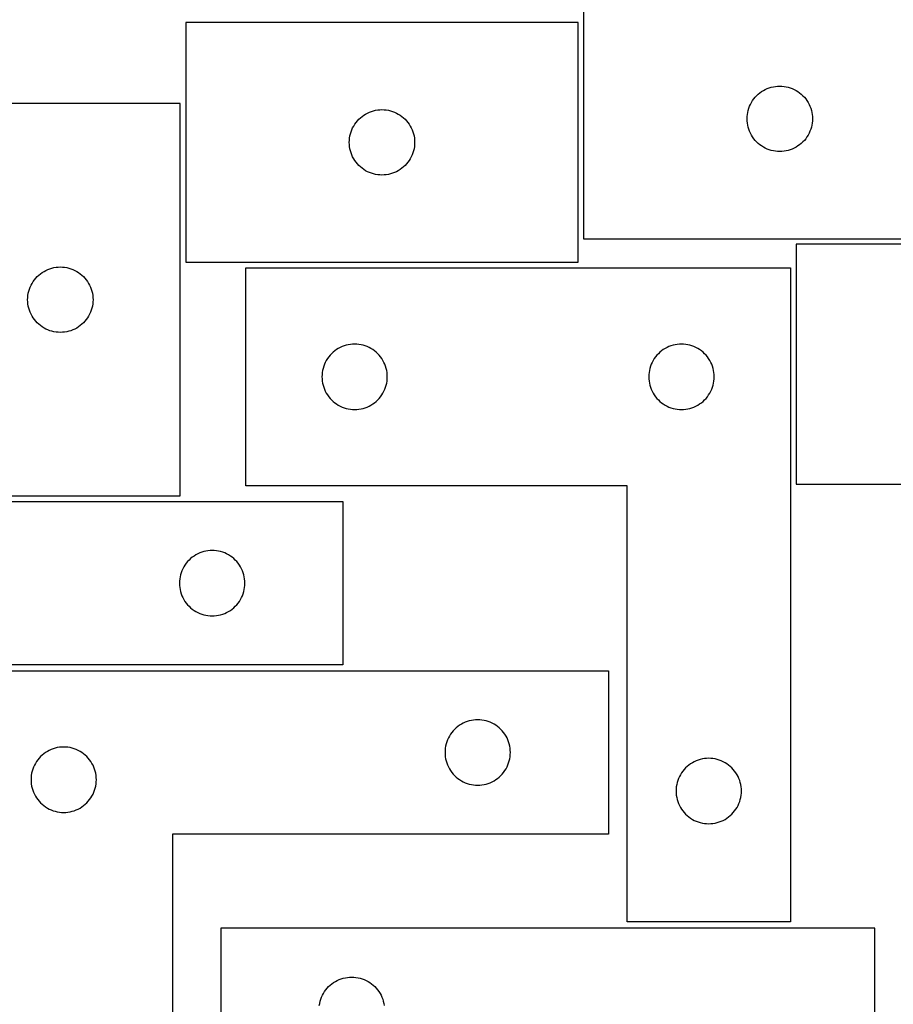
# Model space of a CAD drawing. Header units: millimetres. Extents: x 7 to 1243, y 7 to 1569.
# Tile 21 of 26: x 562 to 803, y 1121 to 1392. Entities that reach past the tile are written whole.
import ezdxf

# ---------------------------------------------------------------- set-up
doc = ezdxf.new("R2010")
doc.units = ezdxf.units.MM
doc.layers.add('CUT', color=7, linetype='CONTINUOUS', true_color=0x000000)

msp = doc.modelspace()

# ---------------------------------------------------------------- linework, layer by layer
at = {"layer": 'CUT'}
for p, q in [((717.687804, 1397.376008), (717.687804, 1331.376008)), ((716.156768, 1390.890656), (608.156768, 1390.890656)), ((608.156768, 1390.890656), (608.156768, 1324.890656)), ((716.156768, 1324.890656), (716.156768, 1390.890656)), ((765.753692, 1371.142566), (766.208951, 1371.516188)), ((766.208951, 1371.516188), (766.687672, 1371.859235)), ((766.687672, 1371.859235), (767.187804, 1372.170237)), ((767.187804, 1372.170237), (767.707206, 1372.447863)), ((767.707206, 1372.447863), (768.243653, 1372.690924)), ((768.243653, 1372.690924), (768.794849, 1372.898379)), ((768.794849, 1372.898379), (769.358433, 1373.06934)), ((769.358433, 1373.06934), (769.931991, 1373.203076)), ((769.931991, 1373.203076), (770.513068, 1373.299012)), ((770.513068, 1373.299012), (771.099176, 1373.356738)), ((771.099176, 1373.356738), (771.687804, 1373.376008)), ((771.687804, 1373.376008), (772.276432, 1373.356738)), ((772.276432, 1373.356738), (772.86254, 1373.299012)), ((772.86254, 1373.299012), (773.443617, 1373.203076)), ((773.443617, 1373.203076), (774.017175, 1373.06934)), ((774.017175, 1373.06934), (774.580759, 1372.898379)), ((774.580759, 1372.898379), (775.131955, 1372.690924)), ((775.131955, 1372.690924), (775.668402, 1372.447863)), ((775.668402, 1372.447863), (776.187804, 1372.170237)), ((776.187804, 1372.170237), (776.687936, 1371.859235)), ((776.687936, 1371.859235), (777.166657, 1371.516188)), ((777.166657, 1371.516188), (777.621916, 1371.142566)), ((606.597136, 1368.589388), (540.597136, 1368.589388)), ((606.597136, 1260.589388), (606.597136, 1368.589388)), ((763.615949, 1368.356606), (763.893575, 1368.876008)), ((763.893575, 1368.876008), (764.204577, 1369.37614)), ((764.204577, 1369.37614), (764.547624, 1369.854861)), ((764.547624, 1369.854861), (764.921246, 1370.31012)), ((764.921246, 1370.31012), (765.323843, 1370.739969)), ((765.323843, 1370.739969), (765.753692, 1371.142566)), ((777.621916, 1371.142566), (778.051765, 1370.739969)), ((778.051765, 1370.739969), (778.454362, 1370.31012)), ((778.454362, 1370.31012), (778.827984, 1369.854861)), ((778.827984, 1369.854861), (779.17103, 1369.37614)), ((779.17103, 1369.37614), (779.482033, 1368.876008)), ((779.482033, 1368.876008), (779.759659, 1368.356606)), ((657.656768, 1365.684885), (658.176169, 1365.962511)), ((658.176169, 1365.962511), (658.712617, 1366.205572)), ((658.712617, 1366.205572), (659.263812, 1366.413028)), ((659.263812, 1366.413028), (659.827396, 1366.583989)), ((659.827396, 1366.583989), (660.400955, 1366.717724)), ((660.400955, 1366.717724), (660.982032, 1366.81366)), ((660.982032, 1366.81366), (661.568139, 1366.871387)), ((661.568139, 1366.871387), (662.156768, 1366.890656)), ((662.156768, 1366.890656), (662.745396, 1366.871387)), ((662.745396, 1366.871387), (663.331503, 1366.81366)), ((663.331503, 1366.81366), (663.91258, 1366.717724)), ((663.91258, 1366.717724), (664.486139, 1366.583989)), ((664.486139, 1366.583989), (665.049723, 1366.413028)), ((665.049723, 1366.413028), (665.600918, 1366.205572)), ((665.600918, 1366.205572), (666.137366, 1365.962511)), ((666.137366, 1365.962511), (666.656768, 1365.684885)), ((762.7648, 1365.550744), (762.860736, 1366.131821)), ((762.860736, 1366.131821), (762.994472, 1366.705379)), ((762.994472, 1366.705379), (763.165433, 1367.268963)), ((763.165433, 1367.268963), (763.372888, 1367.820159)), ((763.372888, 1367.820159), (763.615949, 1368.356606)), ((779.759659, 1368.356606), (780.00272, 1367.820159)), ((780.00272, 1367.820159), (780.210175, 1367.268963)), ((780.210175, 1367.268963), (780.381136, 1366.705379)), ((780.381136, 1366.705379), (780.514871, 1366.131821)), ((780.514871, 1366.131821), (780.610808, 1365.550744)), ((654.673541, 1362.890789), (655.016588, 1363.369509)), ((655.016588, 1363.369509), (655.390209, 1363.824769)), ((655.390209, 1363.824769), (655.792807, 1364.254618)), ((655.792807, 1364.254618), (656.222655, 1364.657215)), ((656.222655, 1364.657215), (656.677915, 1365.030837)), ((656.677915, 1365.030837), (657.156635, 1365.373883)), ((657.156635, 1365.373883), (657.656768, 1365.684885)), ((666.656768, 1365.684885), (667.1569, 1365.373883)), ((667.1569, 1365.373883), (667.63562, 1365.030837)), ((667.63562, 1365.030837), (668.09088, 1364.657215)), ((668.09088, 1364.657215), (668.520729, 1364.254618)), ((668.520729, 1364.254618), (668.923326, 1363.824769)), ((668.923326, 1363.824769), (669.296948, 1363.369509)), ((669.296948, 1363.369509), (669.639994, 1362.890789)), ((762.687804, 1364.376008), (762.707074, 1364.964636)), ((762.707074, 1363.78738), (762.687804, 1364.376008)), ((762.707074, 1364.964636), (762.7648, 1365.550744)), ((762.7648, 1363.201272), (762.707074, 1363.78738)), ((762.860736, 1362.620195), (762.7648, 1363.201272)), ((780.610808, 1363.201272), (780.514871, 1362.620195)), ((780.610808, 1365.550744), (780.668534, 1364.964636)), ((780.668534, 1363.78738), (780.610808, 1363.201272)), ((780.668534, 1364.964636), (780.687804, 1364.376008)), ((780.687804, 1364.376008), (780.668534, 1363.78738)), ((653.463435, 1360.220028), (653.634396, 1360.783612)), ((653.634396, 1360.783612), (653.841852, 1361.334807)), ((653.841852, 1361.334807), (654.084913, 1361.871255)), ((654.084913, 1361.871255), (654.362539, 1362.390656)), ((654.362539, 1362.390656), (654.673541, 1362.890789)), ((669.639994, 1362.890789), (669.950996, 1362.390656)), ((669.950996, 1362.390656), (670.228622, 1361.871255)), ((670.228622, 1361.871255), (670.471683, 1361.334807)), ((670.471683, 1361.334807), (670.679139, 1360.783612)), ((670.679139, 1360.783612), (670.8501, 1360.220028)), ((762.994472, 1362.046637), (762.860736, 1362.620195)), ((763.165433, 1361.483053), (762.994472, 1362.046637)), ((763.372888, 1360.931857), (763.165433, 1361.483053)), ((763.615949, 1360.39541), (763.372888, 1360.931857)), ((763.893575, 1359.876008), (763.615949, 1360.39541)), ((779.759659, 1360.39541), (779.482033, 1359.876008)), ((780.00272, 1360.931857), (779.759659, 1360.39541)), ((780.210175, 1361.483053), (780.00272, 1360.931857)), ((780.381136, 1362.046637), (780.210175, 1361.483053)), ((780.514871, 1362.620195), (780.381136, 1362.046637)), ((653.156768, 1357.890656), (653.176037, 1358.479285)), ((653.176037, 1357.302028), (653.156768, 1357.890656)), ((653.176037, 1358.479285), (653.233764, 1359.065392)), ((653.233764, 1359.065392), (653.3297, 1359.646469)), ((653.3297, 1359.646469), (653.463435, 1360.220028)), ((670.8501, 1360.220028), (670.983835, 1359.646469)), ((670.983835, 1359.646469), (671.079771, 1359.065392)), ((671.079771, 1359.065392), (671.137498, 1358.479285)), ((671.137498, 1358.479285), (671.156768, 1357.890656)), ((671.156768, 1357.890656), (671.137498, 1357.302028)), ((764.204577, 1359.375876), (763.893575, 1359.876008)), ((764.547624, 1358.897155), (764.204577, 1359.375876)), ((764.921246, 1358.441896), (764.547624, 1358.897155)), ((765.323843, 1358.012047), (764.921246, 1358.441896)), ((765.753692, 1357.60945), (765.323843, 1358.012047)), ((766.208951, 1357.235828), (765.753692, 1357.60945)), ((777.621916, 1357.60945), (777.166657, 1357.235828)), ((778.051765, 1358.012047), (777.621916, 1357.60945)), ((778.454362, 1358.441896), (778.051765, 1358.012047)), ((778.827984, 1358.897155), (778.454362, 1358.441896)), ((779.17103, 1359.375876), (778.827984, 1358.897155)), ((779.482033, 1359.876008), (779.17103, 1359.375876)), ((653.233764, 1356.715921), (653.176037, 1357.302028)), ((653.3297, 1356.134844), (653.233764, 1356.715921)), ((653.463435, 1355.561285), (653.3297, 1356.134844)), ((653.634396, 1354.997701), (653.463435, 1355.561285)), ((653.841852, 1354.446506), (653.634396, 1354.997701)), ((670.679139, 1354.997701), (670.471683, 1354.446506)), ((670.8501, 1355.561285), (670.679139, 1354.997701)), ((670.983835, 1356.134844), (670.8501, 1355.561285)), ((671.079771, 1356.715921), (670.983835, 1356.134844)), ((671.137498, 1357.302028), (671.079771, 1356.715921)), ((766.687672, 1356.892782), (766.208951, 1357.235828)), ((767.187804, 1356.581779), (766.687672, 1356.892782)), ((767.707206, 1356.304153), (767.187804, 1356.581779)), ((768.243653, 1356.061092), (767.707206, 1356.304153)), ((768.794849, 1355.853637), (768.243653, 1356.061092)), ((769.358433, 1355.682676), (768.794849, 1355.853637)), ((769.931991, 1355.548941), (769.358433, 1355.682676)), ((770.513068, 1355.453004), (769.931991, 1355.548941)), ((771.099176, 1355.395278), (770.513068, 1355.453004)), ((771.687804, 1355.376008), (771.099176, 1355.395278)), ((772.276432, 1355.395278), (771.687804, 1355.376008)), ((772.86254, 1355.453004), (772.276432, 1355.395278)), ((773.443617, 1355.548941), (772.86254, 1355.453004)), ((774.017175, 1355.682676), (773.443617, 1355.548941)), ((774.580759, 1355.853637), (774.017175, 1355.682676)), ((775.131955, 1356.061092), (774.580759, 1355.853637)), ((775.668402, 1356.304153), (775.131955, 1356.061092)), ((776.187804, 1356.581779), (775.668402, 1356.304153)), ((776.687936, 1356.892782), (776.187804, 1356.581779)), ((777.166657, 1357.235828), (776.687936, 1356.892782)), ((654.084913, 1353.910058), (653.841852, 1354.446506)), ((654.362539, 1353.390656), (654.084913, 1353.910058)), ((654.673541, 1352.890524), (654.362539, 1353.390656)), ((655.016588, 1352.411804), (654.673541, 1352.890524)), ((655.390209, 1351.956544), (655.016588, 1352.411804)), ((669.296948, 1352.411804), (668.923326, 1351.956544)), ((669.639994, 1352.890524), (669.296948, 1352.411804)), ((669.950996, 1353.390656), (669.639994, 1352.890524)), ((670.228622, 1353.910058), (669.950996, 1353.390656)), ((670.471683, 1354.446506), (670.228622, 1353.910058)), ((655.792807, 1351.526695), (655.390209, 1351.956544)), ((656.222655, 1351.124098), (655.792807, 1351.526695)), ((656.677915, 1350.750476), (656.222655, 1351.124098)), ((657.156635, 1350.40743), (656.677915, 1350.750476)), ((657.656768, 1350.096428), (657.156635, 1350.40743)), ((658.176169, 1349.818802), (657.656768, 1350.096428)), ((658.712617, 1349.575741), (658.176169, 1349.818802)), ((659.263812, 1349.368285), (658.712617, 1349.575741)), ((665.600918, 1349.575741), (665.049723, 1349.368285)), ((666.137366, 1349.818802), (665.600918, 1349.575741)), ((666.656768, 1350.096428), (666.137366, 1349.818802)), ((667.1569, 1350.40743), (666.656768, 1350.096428)), ((667.63562, 1350.750476), (667.1569, 1350.40743)), ((668.09088, 1351.124098), (667.63562, 1350.750476)), ((668.520729, 1351.526695), (668.09088, 1351.124098)), ((668.923326, 1351.956544), (668.520729, 1351.526695)), ((659.827396, 1349.197324), (659.263812, 1349.368285)), ((660.400955, 1349.063589), (659.827396, 1349.197324)), ((660.982032, 1348.967653), (660.400955, 1349.063589)), ((661.568139, 1348.909926), (660.982032, 1348.967653)), ((662.156768, 1348.890656), (661.568139, 1348.909926)), ((662.745396, 1348.909926), (662.156768, 1348.890656)), ((663.331503, 1348.967653), (662.745396, 1348.909926)), ((663.91258, 1349.063589), (663.331503, 1348.967653)), ((664.486139, 1349.197324), (663.91258, 1349.063589)), ((665.049723, 1349.368285), (664.486139, 1349.197324)), ((717.687804, 1331.376008), (825.687804, 1331.376008)), ((884.186583, 1329.855012), (776.186583, 1329.855012)), ((776.186583, 1329.855012), (776.186583, 1263.855012)), ((568.597004, 1322.072614), (569.097136, 1322.383616)), ((569.097136, 1322.383616), (569.616538, 1322.661242)), ((569.616538, 1322.661242), (570.152985, 1322.904303)), ((570.152985, 1322.904303), (570.704181, 1323.111759)), ((570.704181, 1323.111759), (571.267764, 1323.28272)), ((571.267764, 1323.28272), (571.841323, 1323.416455)), ((571.841323, 1323.416455), (572.4224, 1323.512391)), ((572.4224, 1323.512391), (573.008508, 1323.570118)), ((573.008508, 1323.570118), (573.597136, 1323.589388)), ((573.597136, 1323.589388), (574.185764, 1323.570118)), ((574.185764, 1323.570118), (574.771872, 1323.512391)), ((574.771872, 1323.512391), (575.352949, 1323.416455)), ((575.352949, 1323.416455), (575.926507, 1323.28272)), ((575.926507, 1323.28272), (576.490091, 1323.111759)), ((576.490091, 1323.111759), (577.041287, 1322.904303)), ((577.041287, 1322.904303), (577.577734, 1322.661242)), ((577.577734, 1322.661242), (578.097136, 1322.383616)), ((578.097136, 1322.383616), (578.597268, 1322.072614)), ((608.156768, 1324.890656), (716.156768, 1324.890656)), ((624.626183, 1263.369666), (624.626183, 1323.369666)), ((624.626183, 1323.369666), (774.626183, 1323.369666)), ((774.626183, 1323.369666), (774.626183, 1143.369666)), ((566.113909, 1319.58952), (566.456956, 1320.06824)), ((566.456956, 1320.06824), (566.830578, 1320.5235)), ((566.830578, 1320.5235), (567.233175, 1320.953349)), ((567.233175, 1320.953349), (567.663024, 1321.355946)), ((567.663024, 1321.355946), (568.118283, 1321.729568)), ((568.118283, 1321.729568), (568.597004, 1322.072614)), ((578.597268, 1322.072614), (579.075989, 1321.729568)), ((579.075989, 1321.729568), (579.531248, 1321.355946)), ((579.531248, 1321.355946), (579.961097, 1320.953349)), ((579.961097, 1320.953349), (580.363694, 1320.5235)), ((580.363694, 1320.5235), (580.737316, 1320.06824)), ((580.737316, 1320.06824), (581.080362, 1319.58952)), ((564.903803, 1316.918759), (565.074765, 1317.482343)), ((565.074765, 1317.482343), (565.28222, 1318.033538)), ((565.28222, 1318.033538), (565.525281, 1318.569986)), ((565.525281, 1318.569986), (565.802907, 1319.089388)), ((565.802907, 1319.089388), (566.113909, 1319.58952)), ((581.080362, 1319.58952), (581.391364, 1319.089388)), ((581.391364, 1319.089388), (581.668991, 1318.569986)), ((581.668991, 1318.569986), (581.912052, 1318.033538)), ((581.912052, 1318.033538), (582.119507, 1317.482343)), ((582.119507, 1317.482343), (582.290468, 1316.918759)), ((564.597136, 1314.589388), (564.616406, 1315.178016)), ((564.616406, 1314.000759), (564.597136, 1314.589388)), ((564.616406, 1315.178016), (564.674132, 1315.764123)), ((564.674132, 1315.764123), (564.770068, 1316.3452)), ((564.770068, 1316.3452), (564.903803, 1316.918759)), ((582.290468, 1316.918759), (582.424203, 1316.3452)), ((582.424203, 1316.3452), (582.52014, 1315.764123)), ((582.52014, 1315.764123), (582.577866, 1315.178016)), ((582.577866, 1315.178016), (582.597136, 1314.589388)), ((582.597136, 1314.589388), (582.577866, 1314.000759)), ((564.674132, 1313.414652), (564.616406, 1314.000759)), ((564.770068, 1312.833575), (564.674132, 1313.414652)), ((564.903803, 1312.260016), (564.770068, 1312.833575)), ((565.074765, 1311.696432), (564.903803, 1312.260016)), ((565.28222, 1311.145237), (565.074765, 1311.696432)), ((582.119507, 1311.696432), (581.912052, 1311.145237)), ((582.290468, 1312.260016), (582.119507, 1311.696432)), ((582.424203, 1312.833575), (582.290468, 1312.260016)), ((582.52014, 1313.414652), (582.424203, 1312.833575)), ((582.577866, 1314.000759), (582.52014, 1313.414652)), ((565.525281, 1310.608789), (565.28222, 1311.145237)), ((565.802907, 1310.089388), (565.525281, 1310.608789)), ((566.113909, 1309.589255), (565.802907, 1310.089388)), ((566.456956, 1309.110535), (566.113909, 1309.589255)), ((566.830578, 1308.655275), (566.456956, 1309.110535)), ((580.737316, 1309.110535), (580.363694, 1308.655275)), ((581.080362, 1309.589255), (580.737316, 1309.110535)), ((581.391364, 1310.089388), (581.080362, 1309.589255)), ((581.668991, 1310.608789), (581.391364, 1310.089388)), ((581.912052, 1311.145237), (581.668991, 1310.608789)), ((567.233175, 1308.225427), (566.830578, 1308.655275)), ((567.663024, 1307.822829), (567.233175, 1308.225427)), ((568.118283, 1307.449208), (567.663024, 1307.822829)), ((568.597004, 1307.106161), (568.118283, 1307.449208)), ((569.097136, 1306.795159), (568.597004, 1307.106161)), ((569.616538, 1306.517533), (569.097136, 1306.795159)), ((570.152985, 1306.274472), (569.616538, 1306.517533)), ((570.704181, 1306.067016), (570.152985, 1306.274472)), ((577.041287, 1306.274472), (576.490091, 1306.067016)), ((577.577734, 1306.517533), (577.041287, 1306.274472)), ((578.097136, 1306.795159), (577.577734, 1306.517533)), ((578.597268, 1307.106161), (578.097136, 1306.795159)), ((579.075989, 1307.449208), (578.597268, 1307.106161)), ((579.531248, 1307.822829), (579.075989, 1307.449208)), ((579.961097, 1308.225427), (579.531248, 1307.822829)), ((580.363694, 1308.655275), (579.961097, 1308.225427)), ((571.267764, 1305.896055), (570.704181, 1306.067016)), ((571.841323, 1305.76232), (571.267764, 1305.896055)), ((572.4224, 1305.666384), (571.841323, 1305.76232)), ((573.008508, 1305.608657), (572.4224, 1305.666384)), ((573.597136, 1305.589388), (573.008508, 1305.608657)), ((574.185764, 1305.608657), (573.597136, 1305.589388)), ((574.771872, 1305.666384), (574.185764, 1305.608657)), ((575.352949, 1305.76232), (574.771872, 1305.666384)), ((575.926507, 1305.896055), (575.352949, 1305.76232)), ((576.490091, 1306.067016), (575.926507, 1305.896055)), ((649.626051, 1300.852892), (649.14733, 1300.509846)), ((650.126183, 1301.163894), (649.626051, 1300.852892)), ((650.645585, 1301.441521), (650.126183, 1301.163894)), ((651.182032, 1301.684582), (650.645585, 1301.441521)), ((651.733228, 1301.892037), (651.182032, 1301.684582)), ((652.296812, 1302.062998), (651.733228, 1301.892037)), ((652.87037, 1302.196733), (652.296812, 1302.062998)), ((653.451447, 1302.29267), (652.87037, 1302.196733)), ((654.037555, 1302.350396), (653.451447, 1302.29267)), ((654.626183, 1302.369666), (654.037555, 1302.350396)), ((655.214811, 1302.350396), (654.626183, 1302.369666)), ((655.800919, 1302.29267), (655.214811, 1302.350396)), ((656.381996, 1302.196733), (655.800919, 1302.29267)), ((656.955554, 1302.062998), (656.381996, 1302.196733)), ((657.519138, 1301.892037), (656.955554, 1302.062998)), ((658.070334, 1301.684582), (657.519138, 1301.892037)), ((658.606781, 1301.441521), (658.070334, 1301.684582)), ((659.126183, 1301.163894), (658.606781, 1301.441521)), ((659.626315, 1300.852892), (659.126183, 1301.163894)), ((660.105036, 1300.509846), (659.626315, 1300.852892)), ((739.626051, 1300.852892), (739.14733, 1300.509846)), ((740.126183, 1301.163894), (739.626051, 1300.852892)), ((740.645585, 1301.441521), (740.126183, 1301.163894)), ((741.182032, 1301.684582), (740.645585, 1301.441521)), ((741.733228, 1301.892037), (741.182032, 1301.684582)), ((742.296812, 1302.062998), (741.733228, 1301.892037)), ((742.87037, 1302.196733), (742.296812, 1302.062998)), ((743.451447, 1302.29267), (742.87037, 1302.196733)), ((744.037555, 1302.350396), (743.451447, 1302.29267)), ((744.626183, 1302.369666), (744.037555, 1302.350396)), ((745.214811, 1302.350396), (744.626183, 1302.369666)), ((745.800919, 1302.29267), (745.214811, 1302.350396)), ((746.381996, 1302.196733), (745.800919, 1302.29267)), ((746.955554, 1302.062998), (746.381996, 1302.196733)), ((747.519138, 1301.892037), (746.955554, 1302.062998)), ((748.070334, 1301.684582), (747.519138, 1301.892037)), ((748.606781, 1301.441521), (748.070334, 1301.684582)), ((749.126183, 1301.163894), (748.606781, 1301.441521)), ((749.626315, 1300.852892), (749.126183, 1301.163894)), ((750.105036, 1300.509846), (749.626315, 1300.852892)), ((647.142957, 1298.369798), (646.831954, 1297.869666)), ((647.486003, 1298.848519), (647.142957, 1298.369798)), ((647.859625, 1299.303778), (647.486003, 1298.848519)), ((648.262222, 1299.733627), (647.859625, 1299.303778)), ((648.692071, 1300.136224), (648.262222, 1299.733627)), ((649.14733, 1300.509846), (648.692071, 1300.136224)), ((660.560295, 1300.136224), (660.105036, 1300.509846)), ((660.990144, 1299.733627), (660.560295, 1300.136224)), ((661.392741, 1299.303778), (660.990144, 1299.733627)), ((661.766363, 1298.848519), (661.392741, 1299.303778)), ((662.10941, 1298.369798), (661.766363, 1298.848519)), ((662.420412, 1297.869666), (662.10941, 1298.369798)), ((737.142957, 1298.369798), (736.831954, 1297.869666)), ((737.486003, 1298.848519), (737.142957, 1298.369798)), ((737.859625, 1299.303778), (737.486003, 1298.848519)), ((738.262222, 1299.733627), (737.859625, 1299.303778)), ((738.692071, 1300.136224), (738.262222, 1299.733627)), ((739.14733, 1300.509846), (738.692071, 1300.136224)), ((750.560295, 1300.136224), (750.105036, 1300.509846)), ((750.990144, 1299.733627), (750.560295, 1300.136224)), ((751.392741, 1299.303778), (750.990144, 1299.733627)), ((751.766363, 1298.848519), (751.392741, 1299.303778)), ((752.10941, 1298.369798), (751.766363, 1298.848519)), ((752.420412, 1297.869666), (752.10941, 1298.369798)), ((645.932851, 1295.699037), (645.799115, 1295.125479)), ((646.103812, 1296.262621), (645.932851, 1295.699037)), ((646.311267, 1296.813817), (646.103812, 1296.262621)), ((646.554328, 1297.350264), (646.311267, 1296.813817)), ((646.831954, 1297.869666), (646.554328, 1297.350264)), ((662.698038, 1297.350264), (662.420412, 1297.869666)), ((662.941099, 1296.813817), (662.698038, 1297.350264)), ((663.148554, 1296.262621), (662.941099, 1296.813817)), ((663.319515, 1295.699037), (663.148554, 1296.262621)), ((663.453251, 1295.125479), (663.319515, 1295.699037)), ((735.932851, 1295.699037), (735.799115, 1295.125479)), ((736.103812, 1296.262621), (735.932851, 1295.699037)), ((736.311267, 1296.813817), (736.103812, 1296.262621)), ((736.554328, 1297.350264), (736.311267, 1296.813817)), ((736.831954, 1297.869666), (736.554328, 1297.350264)), ((752.698038, 1297.350264), (752.420412, 1297.869666)), ((752.941099, 1296.813817), (752.698038, 1297.350264)), ((753.148554, 1296.262621), (752.941099, 1296.813817)), ((753.319515, 1295.699037), (753.148554, 1296.262621)), ((753.453251, 1295.125479), (753.319515, 1295.699037)), ((645.645453, 1293.958294), (645.626183, 1293.369666)), ((645.626183, 1293.369666), (645.645453, 1292.781038)), ((645.703179, 1294.544402), (645.645453, 1293.958294)), ((645.645453, 1292.781038), (645.703179, 1292.19493)), ((645.799115, 1295.125479), (645.703179, 1294.544402)), ((663.549187, 1294.544402), (663.453251, 1295.125479)), ((663.606913, 1293.958294), (663.549187, 1294.544402)), ((663.549187, 1292.19493), (663.606913, 1292.781038)), ((663.626183, 1293.369666), (663.606913, 1293.958294)), ((663.606913, 1292.781038), (663.626183, 1293.369666)), ((735.645453, 1293.958294), (735.626183, 1293.369666)), ((735.626183, 1293.369666), (735.645453, 1292.781038)), ((735.703179, 1294.544402), (735.645453, 1293.958294)), ((735.645453, 1292.781038), (735.703179, 1292.19493)), ((735.799115, 1295.125479), (735.703179, 1294.544402)), ((753.549187, 1294.544402), (753.453251, 1295.125479)), ((753.606913, 1293.958294), (753.549187, 1294.544402)), ((753.549187, 1292.19493), (753.606913, 1292.781038)), ((753.626183, 1293.369666), (753.606913, 1293.958294)), ((753.606913, 1292.781038), (753.626183, 1293.369666)), ((645.703179, 1292.19493), (645.799115, 1291.613853)), ((645.799115, 1291.613853), (645.932851, 1291.040294)), ((645.932851, 1291.040294), (646.103812, 1290.476711)), ((646.103812, 1290.476711), (646.311267, 1289.925515)), ((646.311267, 1289.925515), (646.554328, 1289.389068)), ((662.698038, 1289.389068), (662.941099, 1289.925515)), ((662.941099, 1289.925515), (663.148554, 1290.476711)), ((663.148554, 1290.476711), (663.319515, 1291.040294)), ((663.319515, 1291.040294), (663.453251, 1291.613853)), ((663.453251, 1291.613853), (663.549187, 1292.19493)), ((735.703179, 1292.19493), (735.799115, 1291.613853)), ((735.799115, 1291.613853), (735.932851, 1291.040294)), ((735.932851, 1291.040294), (736.103812, 1290.476711)), ((736.103812, 1290.476711), (736.311267, 1289.925515)), ((736.311267, 1289.925515), (736.554328, 1289.389068)), ((752.698038, 1289.389068), (752.941099, 1289.925515)), ((752.941099, 1289.925515), (753.148554, 1290.476711)), ((753.148554, 1290.476711), (753.319515, 1291.040294)), ((753.319515, 1291.040294), (753.453251, 1291.613853)), ((753.453251, 1291.613853), (753.549187, 1292.19493)), ((646.554328, 1289.389068), (646.831954, 1288.869666)), ((646.831954, 1288.869666), (647.142957, 1288.369534)), ((647.142957, 1288.369534), (647.486003, 1287.890813)), ((647.486003, 1287.890813), (647.859625, 1287.435554)), ((647.859625, 1287.435554), (648.262222, 1287.005705)), ((660.990144, 1287.005705), (661.392741, 1287.435554)), ((661.392741, 1287.435554), (661.766363, 1287.890813)), ((661.766363, 1287.890813), (662.10941, 1288.369534)), ((662.10941, 1288.369534), (662.420412, 1288.869666)), ((662.420412, 1288.869666), (662.698038, 1289.389068)), ((736.554328, 1289.389068), (736.831954, 1288.869666)), ((736.831954, 1288.869666), (737.142957, 1288.369534)), ((737.142957, 1288.369534), (737.486003, 1287.890813)), ((737.486003, 1287.890813), (737.859625, 1287.435554)), ((737.859625, 1287.435554), (738.262222, 1287.005705)), ((750.990144, 1287.005705), (751.392741, 1287.435554)), ((751.392741, 1287.435554), (751.766363, 1287.890813)), ((751.766363, 1287.890813), (752.10941, 1288.369534)), ((752.10941, 1288.369534), (752.420412, 1288.869666)), ((752.420412, 1288.869666), (752.698038, 1289.389068)), ((648.262222, 1287.005705), (648.692071, 1286.603108)), ((648.692071, 1286.603108), (649.14733, 1286.229486)), ((649.14733, 1286.229486), (649.626051, 1285.886439)), ((649.626051, 1285.886439), (650.126183, 1285.575437)), ((650.126183, 1285.575437), (650.645585, 1285.297811)), ((650.645585, 1285.297811), (651.182032, 1285.05475)), ((651.182032, 1285.05475), (651.733228, 1284.847295)), ((651.733228, 1284.847295), (652.296812, 1284.676333)), ((652.296812, 1284.676333), (652.87037, 1284.542598)), ((652.87037, 1284.542598), (653.451447, 1284.446662)), ((653.451447, 1284.446662), (654.037555, 1284.388936)), ((655.214811, 1284.388936), (655.800919, 1284.446662)), ((655.800919, 1284.446662), (656.381996, 1284.542598)), ((656.381996, 1284.542598), (656.955554, 1284.676333)), ((656.955554, 1284.676333), (657.519138, 1284.847295)), ((657.519138, 1284.847295), (658.070334, 1285.05475)), ((658.070334, 1285.05475), (658.606781, 1285.297811)), ((658.606781, 1285.297811), (659.126183, 1285.575437)), ((659.126183, 1285.575437), (659.626315, 1285.886439)), ((659.626315, 1285.886439), (660.105036, 1286.229486)), ((660.105036, 1286.229486), (660.560295, 1286.603108)), ((660.560295, 1286.603108), (660.990144, 1287.005705)), ((738.262222, 1287.005705), (738.692071, 1286.603108)), ((738.692071, 1286.603108), (739.14733, 1286.229486)), ((739.14733, 1286.229486), (739.626051, 1285.886439)), ((739.626051, 1285.886439), (740.126183, 1285.575437)), ((740.126183, 1285.575437), (740.645585, 1285.297811)), ((740.645585, 1285.297811), (741.182032, 1285.05475)), ((741.182032, 1285.05475), (741.733228, 1284.847295)), ((741.733228, 1284.847295), (742.296812, 1284.676333)), ((742.296812, 1284.676333), (742.87037, 1284.542598)), ((742.87037, 1284.542598), (743.451447, 1284.446662)), ((743.451447, 1284.446662), (744.037555, 1284.388936)), ((745.214811, 1284.388936), (745.800919, 1284.446662)), ((745.800919, 1284.446662), (746.381996, 1284.542598)), ((746.381996, 1284.542598), (746.955554, 1284.676333)), ((746.955554, 1284.676333), (747.519138, 1284.847295)), ((747.519138, 1284.847295), (748.070334, 1285.05475)), ((748.070334, 1285.05475), (748.606781, 1285.297811)), ((748.606781, 1285.297811), (749.126183, 1285.575437)), ((749.126183, 1285.575437), (749.626315, 1285.886439)), ((749.626315, 1285.886439), (750.105036, 1286.229486)), ((750.105036, 1286.229486), (750.560295, 1286.603108)), ((750.560295, 1286.603108), (750.990144, 1287.005705)), ((654.037555, 1284.388936), (654.626183, 1284.369666)), ((654.626183, 1284.369666), (655.214811, 1284.388936)), ((744.037555, 1284.388936), (744.626183, 1284.369666)), ((744.626183, 1284.369666), (745.214811, 1284.388936)), ((729.626183, 1263.369666), (624.626183, 1263.369666)), ((729.626183, 1143.369666), (729.626183, 1263.369666)), ((776.186583, 1263.855012), (884.186583, 1263.855012)), ((540.597136, 1260.589388), (606.597136, 1260.589388)), ((471.40225, 1259.068391), (651.40225, 1259.068391)), ((651.40225, 1259.068391), (651.40225, 1214.068391)), ((610.402118, 1244.051617), (609.923397, 1243.708571)), ((610.90225, 1244.362619), (610.402118, 1244.051617)), ((611.421652, 1244.640245), (610.90225, 1244.362619)), ((611.958099, 1244.883307), (611.421652, 1244.640245)), ((612.509295, 1245.090762), (611.958099, 1244.883307)), ((613.072879, 1245.261723), (612.509295, 1245.090762)), ((613.646437, 1245.395458), (613.072879, 1245.261723)), ((614.227514, 1245.491394), (613.646437, 1245.395458)), ((614.813622, 1245.549121), (614.227514, 1245.491394)), ((615.40225, 1245.568391), (614.813622, 1245.549121)), ((615.990878, 1245.549121), (615.40225, 1245.568391)), ((616.576986, 1245.491394), (615.990878, 1245.549121)), ((617.158063, 1245.395458), (616.576986, 1245.491394)), ((617.731621, 1245.261723), (617.158063, 1245.395458)), ((618.295205, 1245.090762), (617.731621, 1245.261723)), ((618.846401, 1244.883307), (618.295205, 1245.090762)), ((619.382848, 1244.640245), (618.846401, 1244.883307)), ((619.90225, 1244.362619), (619.382848, 1244.640245)), ((620.402382, 1244.051617), (619.90225, 1244.362619)), ((620.881103, 1243.708571), (620.402382, 1244.051617)), ((607.919023, 1241.568523), (607.608021, 1241.068391)), ((608.26207, 1242.047244), (607.919023, 1241.568523)), ((608.635692, 1242.502503), (608.26207, 1242.047244)), ((609.038289, 1242.932352), (608.635692, 1242.502503)), ((609.468138, 1243.334949), (609.038289, 1242.932352)), ((609.923397, 1243.708571), (609.468138, 1243.334949)), ((621.336362, 1243.334949), (620.881103, 1243.708571)), ((621.766211, 1242.932352), (621.336362, 1243.334949)), ((622.168808, 1242.502503), (621.766211, 1242.932352)), ((622.54243, 1242.047244), (622.168808, 1242.502503)), ((622.885476, 1241.568523), (622.54243, 1242.047244)), ((623.196479, 1241.068391), (622.885476, 1241.568523)), ((606.708917, 1238.897762), (606.575182, 1238.324204)), ((606.879879, 1239.461346), (606.708917, 1238.897762)), ((607.087334, 1240.012542), (606.879879, 1239.461346)), ((607.330395, 1240.548989), (607.087334, 1240.012542)), ((607.608021, 1241.068391), (607.330395, 1240.548989)), ((623.474105, 1240.548989), (623.196479, 1241.068391)), ((623.717166, 1240.012542), (623.474105, 1240.548989)), ((623.924621, 1239.461346), (623.717166, 1240.012542)), ((624.095582, 1238.897762), (623.924621, 1239.461346)), ((624.229317, 1238.324204), (624.095582, 1238.897762)), ((606.42152, 1237.157019), (606.40225, 1236.568391)), ((606.40225, 1236.568391), (606.42152, 1235.979763)), ((606.479246, 1237.743126), (606.42152, 1237.157019)), ((606.42152, 1235.979763), (606.479246, 1235.393655)), ((606.575182, 1238.324204), (606.479246, 1237.743126)), ((624.325254, 1237.743126), (624.229317, 1238.324204)), ((624.38298, 1237.157019), (624.325254, 1237.743126)), ((624.325254, 1235.393655), (624.38298, 1235.979763)), ((624.40225, 1236.568391), (624.38298, 1237.157019)), ((624.38298, 1235.979763), (624.40225, 1236.568391)), ((606.479246, 1235.393655), (606.575182, 1234.812578)), ((606.575182, 1234.812578), (606.708917, 1234.239019)), ((606.708917, 1234.239019), (606.879879, 1233.675436)), ((606.879879, 1233.675436), (607.087334, 1233.12424)), ((607.087334, 1233.12424), (607.330395, 1232.587793)), ((623.474105, 1232.587793), (623.717166, 1233.12424)), ((623.717166, 1233.12424), (623.924621, 1233.675436)), ((623.924621, 1233.675436), (624.095582, 1234.239019)), ((624.095582, 1234.239019), (624.229317, 1234.812578)), ((624.229317, 1234.812578), (624.325254, 1235.393655)), ((607.330395, 1232.587793), (607.608021, 1232.068391)), ((607.608021, 1232.068391), (607.919023, 1231.568259)), ((607.919023, 1231.568259), (608.26207, 1231.089538)), ((608.26207, 1231.089538), (608.635692, 1230.634278)), ((608.635692, 1230.634278), (609.038289, 1230.20443)), ((621.766211, 1230.20443), (622.168808, 1230.634278)), ((622.168808, 1230.634278), (622.54243, 1231.089538)), ((622.54243, 1231.089538), (622.885476, 1231.568259)), ((622.885476, 1231.568259), (623.196479, 1232.068391)), ((623.196479, 1232.068391), (623.474105, 1232.587793)), ((609.038289, 1230.20443), (609.468138, 1229.801832)), ((609.468138, 1229.801832), (609.923397, 1229.428211)), ((609.923397, 1229.428211), (610.402118, 1229.085164)), ((610.402118, 1229.085164), (610.90225, 1228.774162)), ((610.90225, 1228.774162), (611.421652, 1228.496536)), ((611.421652, 1228.496536), (611.958099, 1228.253475)), ((611.958099, 1228.253475), (612.509295, 1228.04602)), ((612.509295, 1228.04602), (613.072879, 1227.875058)), ((613.072879, 1227.875058), (613.646437, 1227.741323)), ((613.646437, 1227.741323), (614.227514, 1227.645387)), ((614.227514, 1227.645387), (614.813622, 1227.58766)), ((614.813622, 1227.58766), (615.40225, 1227.568391)), ((615.40225, 1227.568391), (615.990878, 1227.58766)), ((615.990878, 1227.58766), (616.576986, 1227.645387)), ((616.576986, 1227.645387), (617.158063, 1227.741323)), ((617.158063, 1227.741323), (617.731621, 1227.875058)), ((617.731621, 1227.875058), (618.295205, 1228.04602)), ((618.295205, 1228.04602), (618.846401, 1228.253475)), ((618.846401, 1228.253475), (619.382848, 1228.496536)), ((619.382848, 1228.496536), (619.90225, 1228.774162)), ((619.90225, 1228.774162), (620.402382, 1229.085164)), ((620.402382, 1229.085164), (620.881103, 1229.428211)), ((620.881103, 1229.428211), (621.336362, 1229.801832)), ((621.336362, 1229.801832), (621.766211, 1230.20443)), ((651.40225, 1214.068391), (531.40225, 1214.068391)), ((544.517362, 1212.484895), (724.517362, 1212.484895)), ((724.517362, 1212.484895), (724.517362, 1167.484895)), ((684.017362, 1197.779123), (683.51723, 1197.468121)), ((684.536764, 1198.056749), (684.017362, 1197.779123)), ((685.073211, 1198.29981), (684.536764, 1198.056749)), ((685.624407, 1198.507266), (685.073211, 1198.29981)), ((686.187991, 1198.678227), (685.624407, 1198.507266)), ((686.761549, 1198.811962), (686.187991, 1198.678227)), ((687.342627, 1198.907898), (686.761549, 1198.811962)), ((687.928734, 1198.965625), (687.342627, 1198.907898)), ((688.517362, 1198.984895), (687.928734, 1198.965625)), ((689.10599, 1198.965625), (688.517362, 1198.984895)), ((689.692098, 1198.907898), (689.10599, 1198.965625)), ((690.273175, 1198.811962), (689.692098, 1198.907898)), ((690.846734, 1198.678227), (690.273175, 1198.811962)), ((691.410317, 1198.507266), (690.846734, 1198.678227)), ((691.961513, 1198.29981), (691.410317, 1198.507266)), ((692.49796, 1198.056749), (691.961513, 1198.29981)), ((693.017362, 1197.779123), (692.49796, 1198.056749)), ((693.517494, 1197.468121), (693.017362, 1197.779123)), ((681.377182, 1195.463748), (681.034136, 1194.985027)), ((681.750804, 1195.919007), (681.377182, 1195.463748)), ((682.153401, 1196.348856), (681.750804, 1195.919007)), ((682.58325, 1196.751453), (682.153401, 1196.348856)), ((683.038509, 1197.125075), (682.58325, 1196.751453)), ((683.51723, 1197.468121), (683.038509, 1197.125075)), ((693.996215, 1197.125075), (693.517494, 1197.468121)), ((694.451475, 1196.751453), (693.996215, 1197.125075)), ((694.881323, 1196.348856), (694.451475, 1196.751453)), ((695.283921, 1195.919007), (694.881323, 1196.348856)), ((695.657542, 1195.463748), (695.283921, 1195.919007)), ((696.000589, 1194.985027), (695.657542, 1195.463748)), ((679.82403, 1192.314266), (679.690295, 1191.740708)), ((679.994991, 1192.87785), (679.82403, 1192.314266)), ((680.202446, 1193.429046), (679.994991, 1192.87785)), ((680.445508, 1193.965493), (680.202446, 1193.429046)), ((680.723134, 1194.484895), (680.445508, 1193.965493)), ((681.034136, 1194.985027), (680.723134, 1194.484895)), ((696.311591, 1194.484895), (696.000589, 1194.985027)), ((696.589217, 1193.965493), (696.311591, 1194.484895)), ((696.832278, 1193.429046), (696.589217, 1193.965493)), ((697.039733, 1192.87785), (696.832278, 1193.429046)), ((697.210695, 1192.314266), (697.039733, 1192.87785)), ((697.34443, 1191.740708), (697.210695, 1192.314266)), ((569.038509, 1189.625075), (568.58325, 1189.251453)), ((569.51723, 1189.968121), (569.038509, 1189.625075)), ((570.017362, 1190.279123), (569.51723, 1189.968121)), ((570.536764, 1190.556749), (570.017362, 1190.279123)), ((571.073211, 1190.79981), (570.536764, 1190.556749)), ((571.624407, 1191.007266), (571.073211, 1190.79981)), ((572.187991, 1191.178227), (571.624407, 1191.007266)), ((572.761549, 1191.311962), (572.187991, 1191.178227)), ((573.342627, 1191.407898), (572.761549, 1191.311962)), ((573.928734, 1191.465625), (573.342627, 1191.407898)), ((574.517362, 1191.484895), (573.928734, 1191.465625)), ((575.10599, 1191.465625), (574.517362, 1191.484895)), ((575.692098, 1191.407898), (575.10599, 1191.465625)), ((576.273175, 1191.311962), (575.692098, 1191.407898)), ((576.846734, 1191.178227), (576.273175, 1191.311962)), ((577.410317, 1191.007266), (576.846734, 1191.178227)), ((577.961513, 1190.79981), (577.410317, 1191.007266)), ((578.49796, 1190.556749), (577.961513, 1190.79981)), ((579.017362, 1190.279123), (578.49796, 1190.556749)), ((579.517494, 1189.968121), (579.017362, 1190.279123)), ((579.996215, 1189.625075), (579.517494, 1189.968121)), ((580.451475, 1189.251453), (579.996215, 1189.625075)), ((679.536632, 1190.573523), (679.517362, 1189.984895)), ((679.517362, 1189.984895), (679.536632, 1189.396266)), ((679.594358, 1191.15963), (679.536632, 1190.573523)), ((679.690295, 1191.740708), (679.594358, 1191.15963)), ((697.440366, 1191.15963), (697.34443, 1191.740708)), ((697.498093, 1190.573523), (697.440366, 1191.15963)), ((697.517362, 1189.984895), (697.498093, 1190.573523)), ((697.498093, 1189.396266), (697.517362, 1189.984895)), ((566.723134, 1186.984895), (566.445508, 1186.465493)), ((567.034136, 1187.485027), (566.723134, 1186.984895)), ((567.377182, 1187.963748), (567.034136, 1187.485027)), ((567.750804, 1188.419007), (567.377182, 1187.963748)), ((568.153401, 1188.848856), (567.750804, 1188.419007)), ((568.58325, 1189.251453), (568.153401, 1188.848856)), ((580.881323, 1188.848856), (580.451475, 1189.251453)), ((581.283921, 1188.419007), (580.881323, 1188.848856)), ((581.657542, 1187.963748), (581.283921, 1188.419007)), ((582.000589, 1187.485027), (581.657542, 1187.963748)), ((582.311591, 1186.984895), (582.000589, 1187.485027)), ((582.589217, 1186.465493), (582.311591, 1186.984895)), ((679.536632, 1189.396266), (679.594358, 1188.810159)), ((679.594358, 1188.810159), (679.690295, 1188.229082)), ((679.690295, 1188.229082), (679.82403, 1187.655523)), ((679.82403, 1187.655523), (679.994991, 1187.091939)), ((679.994991, 1187.091939), (680.202446, 1186.540744)), ((696.832278, 1186.540744), (697.039733, 1187.091939)), ((697.039733, 1187.091939), (697.210695, 1187.655523)), ((697.210695, 1187.655523), (697.34443, 1188.229082)), ((697.34443, 1188.229082), (697.440366, 1188.810159)), ((697.440366, 1188.810159), (697.498093, 1189.396266)), ((747.626183, 1187.163894), (747.126051, 1186.852892)), ((748.145585, 1187.441521), (747.626183, 1187.163894)), ((748.682032, 1187.684582), (748.145585, 1187.441521)), ((749.233228, 1187.892037), (748.682032, 1187.684582)), ((749.796812, 1188.062998), (749.233228, 1187.892037)), ((750.37037, 1188.196733), (749.796812, 1188.062998)), ((750.951447, 1188.29267), (750.37037, 1188.196733)), ((751.537555, 1188.350396), (750.951447, 1188.29267)), ((752.126183, 1188.369666), (751.537555, 1188.350396)), ((752.714811, 1188.350396), (752.126183, 1188.369666)), ((753.300919, 1188.29267), (752.714811, 1188.350396)), ((753.881996, 1188.196733), (753.300919, 1188.29267)), ((754.455554, 1188.062998), (753.881996, 1188.196733)), ((755.019138, 1187.892037), (754.455554, 1188.062998)), ((755.570334, 1187.684582), (755.019138, 1187.892037)), ((756.106781, 1187.441521), (755.570334, 1187.684582)), ((756.626183, 1187.163894), (756.106781, 1187.441521)), ((757.126315, 1186.852892), (756.626183, 1187.163894)), ((565.690295, 1184.240708), (565.594358, 1183.65963)), ((565.82403, 1184.814266), (565.690295, 1184.240708)), ((565.994991, 1185.37785), (565.82403, 1184.814266)), ((566.202446, 1185.929046), (565.994991, 1185.37785)), ((566.445508, 1186.465493), (566.202446, 1185.929046)), ((582.832278, 1185.929046), (582.589217, 1186.465493)), ((583.039733, 1185.37785), (582.832278, 1185.929046)), ((583.210695, 1184.814266), (583.039733, 1185.37785)), ((583.34443, 1184.240708), (583.210695, 1184.814266)), ((583.440366, 1183.65963), (583.34443, 1184.240708)), ((680.202446, 1186.540744), (680.445508, 1186.004296)), ((680.445508, 1186.004296), (680.723134, 1185.484895)), ((680.723134, 1185.484895), (681.034136, 1184.984763)), ((681.034136, 1184.984763), (681.377182, 1184.506042)), ((681.377182, 1184.506042), (681.750804, 1184.050782)), ((695.283921, 1184.050782), (695.657542, 1184.506042)), ((695.657542, 1184.506042), (696.000589, 1184.984763)), ((696.000589, 1184.984763), (696.311591, 1185.484895)), ((696.311591, 1185.484895), (696.589217, 1186.004296)), ((696.589217, 1186.004296), (696.832278, 1186.540744)), ((744.642957, 1184.369798), (744.331954, 1183.869666)), ((744.986003, 1184.848519), (744.642957, 1184.369798)), ((745.359625, 1185.303778), (744.986003, 1184.848519)), ((745.762222, 1185.733627), (745.359625, 1185.303778)), ((746.192071, 1186.136224), (745.762222, 1185.733627)), ((746.64733, 1186.509846), (746.192071, 1186.136224)), ((747.126051, 1186.852892), (746.64733, 1186.509846)), ((757.605036, 1186.509846), (757.126315, 1186.852892)), ((758.060295, 1186.136224), (757.605036, 1186.509846)), ((758.490144, 1185.733627), (758.060295, 1186.136224)), ((758.892741, 1185.303778), (758.490144, 1185.733627)), ((759.266363, 1184.848519), (758.892741, 1185.303778)), ((759.60941, 1184.369798), (759.266363, 1184.848519)), ((759.920412, 1183.869666), (759.60941, 1184.369798)), ((565.536632, 1183.073523), (565.517362, 1182.484895)), ((565.517362, 1182.484895), (565.536632, 1181.896266)), ((565.594358, 1183.65963), (565.536632, 1183.073523)), ((565.536632, 1181.896266), (565.594358, 1181.310159)), ((583.498093, 1183.073523), (583.440366, 1183.65963)), ((583.440366, 1181.310159), (583.498093, 1181.896266)), ((583.517362, 1182.484895), (583.498093, 1183.073523)), ((583.498093, 1181.896266), (583.517362, 1182.484895)), ((681.750804, 1184.050782), (682.153401, 1183.620934)), ((682.153401, 1183.620934), (682.58325, 1183.218336)), ((682.58325, 1183.218336), (683.038509, 1182.844715)), ((683.038509, 1182.844715), (683.51723, 1182.501668)), ((683.51723, 1182.501668), (684.017362, 1182.190666)), ((684.017362, 1182.190666), (684.536764, 1181.91304)), ((684.536764, 1181.91304), (685.073211, 1181.669979)), ((685.073211, 1181.669979), (685.624407, 1181.462523)), ((691.410317, 1181.462523), (691.961513, 1181.669979)), ((691.961513, 1181.669979), (692.49796, 1181.91304)), ((692.49796, 1181.91304), (693.017362, 1182.190666)), ((693.017362, 1182.190666), (693.517494, 1182.501668)), ((693.517494, 1182.501668), (693.996215, 1182.844715)), ((693.996215, 1182.844715), (694.451475, 1183.218336)), ((694.451475, 1183.218336), (694.881323, 1183.620934)), ((694.881323, 1183.620934), (695.283921, 1184.050782)), ((743.432851, 1181.699037), (743.299115, 1181.125479)), ((743.603812, 1182.262621), (743.432851, 1181.699037)), ((743.811267, 1182.813817), (743.603812, 1182.262621)), ((744.054328, 1183.350264), (743.811267, 1182.813817)), ((744.331954, 1183.869666), (744.054328, 1183.350264)), ((760.198038, 1183.350264), (759.920412, 1183.869666)), ((760.441099, 1182.813817), (760.198038, 1183.350264)), ((760.648554, 1182.262621), (760.441099, 1182.813817)), ((760.819515, 1181.699037), (760.648554, 1182.262621)), ((760.953251, 1181.125479), (760.819515, 1181.699037)), ((565.594358, 1181.310159), (565.690295, 1180.729082)), ((565.690295, 1180.729082), (565.82403, 1180.155523)), ((565.82403, 1180.155523), (565.994991, 1179.591939)), ((565.994991, 1179.591939), (566.202446, 1179.040744)), ((566.202446, 1179.040744), (566.445508, 1178.504296)), ((582.589217, 1178.504296), (582.832278, 1179.040744)), ((582.832278, 1179.040744), (583.039733, 1179.591939)), ((583.039733, 1179.591939), (583.210695, 1180.155523)), ((583.210695, 1180.155523), (583.34443, 1180.729082)), ((583.34443, 1180.729082), (583.440366, 1181.310159)), ((685.624407, 1181.462523), (686.187991, 1181.291562)), ((686.187991, 1181.291562), (686.761549, 1181.157827)), ((686.761549, 1181.157827), (687.342627, 1181.061891)), ((687.342627, 1181.061891), (687.928734, 1181.004164)), ((687.928734, 1181.004164), (688.517362, 1180.984895)), ((688.517362, 1180.984895), (689.10599, 1181.004164)), ((689.10599, 1181.004164), (689.692098, 1181.061891)), ((689.692098, 1181.061891), (690.273175, 1181.157827)), ((690.273175, 1181.157827), (690.846734, 1181.291562)), ((690.846734, 1181.291562), (691.410317, 1181.462523)), ((743.145453, 1179.958294), (743.126183, 1179.369666)), ((743.126183, 1179.369666), (743.145453, 1178.781038)), ((743.203179, 1180.544402), (743.145453, 1179.958294)), ((743.145453, 1178.781038), (743.203179, 1178.19493)), ((743.299115, 1181.125479), (743.203179, 1180.544402)), ((761.049187, 1180.544402), (760.953251, 1181.125479)), ((761.106913, 1179.958294), (761.049187, 1180.544402)), ((761.049187, 1178.19493), (761.106913, 1178.781038)), ((761.126183, 1179.369666), (761.106913, 1179.958294)), ((761.106913, 1178.781038), (761.126183, 1179.369666)), ((566.445508, 1178.504296), (566.723134, 1177.984895)), ((566.723134, 1177.984895), (567.034136, 1177.484763)), ((567.034136, 1177.484763), (567.377182, 1177.006042)), ((567.377182, 1177.006042), (567.750804, 1176.550782)), ((567.750804, 1176.550782), (568.153401, 1176.120934)), ((568.153401, 1176.120934), (568.58325, 1175.718336)), ((580.451475, 1175.718336), (580.881323, 1176.120934)), ((580.881323, 1176.120934), (581.283921, 1176.550782)), ((581.283921, 1176.550782), (581.657542, 1177.006042)), ((581.657542, 1177.006042), (582.000589, 1177.484763)), ((582.000589, 1177.484763), (582.311591, 1177.984895)), ((582.311591, 1177.984895), (582.589217, 1178.504296)), ((743.203179, 1178.19493), (743.299115, 1177.613853)), ((743.299115, 1177.613853), (743.432851, 1177.040294)), ((743.432851, 1177.040294), (743.603812, 1176.476711)), ((743.603812, 1176.476711), (743.811267, 1175.925515)), ((760.441099, 1175.925515), (760.648554, 1176.476711)), ((760.648554, 1176.476711), (760.819515, 1177.040294)), ((760.819515, 1177.040294), (760.953251, 1177.613853)), ((760.953251, 1177.613853), (761.049187, 1178.19493)), ((568.58325, 1175.718336), (569.038509, 1175.344715)), ((569.038509, 1175.344715), (569.51723, 1175.001668)), ((569.51723, 1175.001668), (570.017362, 1174.690666)), ((570.017362, 1174.690666), (570.536764, 1174.41304)), ((570.536764, 1174.41304), (571.073211, 1174.169979)), ((571.073211, 1174.169979), (571.624407, 1173.962523)), ((571.624407, 1173.962523), (572.187991, 1173.791562)), ((572.187991, 1173.791562), (572.761549, 1173.657827)), ((572.761549, 1173.657827), (573.342627, 1173.561891)), ((573.342627, 1173.561891), (573.928734, 1173.504164)), ((573.928734, 1173.504164), (574.517362, 1173.484895)), ((574.517362, 1173.484895), (575.10599, 1173.504164)), ((575.10599, 1173.504164), (575.692098, 1173.561891)), ((575.692098, 1173.561891), (576.273175, 1173.657827)), ((576.273175, 1173.657827), (576.846734, 1173.791562)), ((576.846734, 1173.791562), (577.410317, 1173.962523)), ((577.410317, 1173.962523), (577.961513, 1174.169979)), ((577.961513, 1174.169979), (578.49796, 1174.41304)), ((578.49796, 1174.41304), (579.017362, 1174.690666)), ((579.017362, 1174.690666), (579.517494, 1175.001668)), ((579.517494, 1175.001668), (579.996215, 1175.344715)), ((579.996215, 1175.344715), (580.451475, 1175.718336)), ((743.811267, 1175.925515), (744.054328, 1175.389068)), ((744.054328, 1175.389068), (744.331954, 1174.869666)), ((744.331954, 1174.869666), (744.642957, 1174.369534)), ((744.642957, 1174.369534), (744.986003, 1173.890813)), ((744.986003, 1173.890813), (745.359625, 1173.435554)), ((745.359625, 1173.435554), (745.762222, 1173.005705)), ((758.490144, 1173.005705), (758.892741, 1173.435554)), ((758.892741, 1173.435554), (759.266363, 1173.890813)), ((759.266363, 1173.890813), (759.60941, 1174.369534)), ((759.60941, 1174.369534), (759.920412, 1174.869666)), ((759.920412, 1174.869666), (760.198038, 1175.389068)), ((760.198038, 1175.389068), (760.441099, 1175.925515)), ((745.762222, 1173.005705), (746.192071, 1172.603108)), ((746.192071, 1172.603108), (746.64733, 1172.229486)), ((746.64733, 1172.229486), (747.126051, 1171.886439)), ((747.126051, 1171.886439), (747.626183, 1171.575437)), ((747.626183, 1171.575437), (748.145585, 1171.297811)), ((748.145585, 1171.297811), (748.682032, 1171.05475)), ((748.682032, 1171.05475), (749.233228, 1170.847295)), ((749.233228, 1170.847295), (749.796812, 1170.676333)), ((749.796812, 1170.676333), (750.37037, 1170.542598)), ((753.881996, 1170.542598), (754.455554, 1170.676333)), ((754.455554, 1170.676333), (755.019138, 1170.847295)), ((755.019138, 1170.847295), (755.570334, 1171.05475)), ((755.570334, 1171.05475), (756.106781, 1171.297811)), ((756.106781, 1171.297811), (756.626183, 1171.575437)), ((756.626183, 1171.575437), (757.126315, 1171.886439)), ((757.126315, 1171.886439), (757.605036, 1172.229486)), ((757.605036, 1172.229486), (758.060295, 1172.603108)), ((758.060295, 1172.603108), (758.490144, 1173.005705)), ((750.37037, 1170.542598), (750.951447, 1170.446662)), ((750.951447, 1170.446662), (751.537555, 1170.388936)), ((751.537555, 1170.388936), (752.126183, 1170.369666)), ((752.126183, 1170.369666), (752.714811, 1170.388936)), ((752.714811, 1170.388936), (753.300919, 1170.446662)), ((753.300919, 1170.446662), (753.881996, 1170.542598)), ((724.517362, 1167.484895), (604.517362, 1167.484895)), ((604.517362, 1167.484895), (604.517362, 1062.484895)), ((797.826748, 1141.672642), (617.826748, 1141.672642)), ((617.826748, 1141.672642), (617.826748, 1096.672642)), ((774.626183, 1143.369666), (729.626183, 1143.369666)), ((797.826748, 991.672642), (797.826748, 1141.672642)), ((649.846149, 1127.244497), (650.382597, 1127.487558)), ((650.382597, 1127.487558), (650.933793, 1127.695013)), ((650.933793, 1127.695013), (651.497376, 1127.865975)), ((651.497376, 1127.865975), (652.070935, 1127.99971)), ((652.070935, 1127.99971), (652.652012, 1128.095646)), ((652.652012, 1128.095646), (653.23812, 1128.153373)), ((653.23812, 1128.153373), (653.826748, 1128.172642)), ((653.826748, 1128.172642), (654.415376, 1128.153373)), ((654.415376, 1128.153373), (655.001483, 1128.095646)), ((655.001483, 1128.095646), (655.582561, 1127.99971)), ((655.582561, 1127.99971), (656.156119, 1127.865975)), ((656.156119, 1127.865975), (656.719703, 1127.695013)), ((656.719703, 1127.695013), (657.270899, 1127.487558)), ((657.270899, 1127.487558), (657.807346, 1127.244497)), ((646.343521, 1124.172774), (646.686568, 1124.651495)), ((646.686568, 1124.651495), (647.060189, 1125.106755)), ((647.060189, 1125.106755), (647.462787, 1125.536603)), ((647.462787, 1125.536603), (647.892635, 1125.939201)), ((647.892635, 1125.939201), (648.347895, 1126.312822)), ((648.347895, 1126.312822), (648.826616, 1126.655869)), ((648.826616, 1126.655869), (649.326748, 1126.966871)), ((649.326748, 1126.966871), (649.846149, 1127.244497)), ((657.807346, 1127.244497), (658.326748, 1126.966871)), ((658.326748, 1126.966871), (658.82688, 1126.655869)), ((658.82688, 1126.655869), (659.305601, 1126.312822)), ((659.305601, 1126.312822), (659.76086, 1125.939201)), ((659.76086, 1125.939201), (660.190709, 1125.536603)), ((660.190709, 1125.536603), (660.593306, 1125.106755)), ((660.593306, 1125.106755), (660.966928, 1124.651495)), ((660.966928, 1124.651495), (661.309974, 1124.172774)), ((645.133415, 1121.502014), (645.304377, 1122.065598)), ((645.304377, 1122.065598), (645.511832, 1122.616793)), ((645.511832, 1122.616793), (645.754893, 1123.153241)), ((645.754893, 1123.153241), (646.032519, 1123.672642)), ((646.032519, 1123.672642), (646.343521, 1124.172774)), ((661.309974, 1124.172774), (661.620976, 1123.672642)), ((661.620976, 1123.672642), (661.898602, 1123.153241)), ((661.898602, 1123.153241), (662.141663, 1122.616793)), ((662.141663, 1122.616793), (662.349119, 1122.065598)), ((662.349119, 1122.065598), (662.52008, 1121.502014)), ((644.903744, 1120.347378), (644.99968, 1120.928455)), ((644.99968, 1120.928455), (645.133415, 1121.502014)), ((662.52008, 1121.502014), (662.653815, 1120.928455)), ((662.653815, 1120.928455), (662.749751, 1120.347378))]:
    msp.add_line(p, q, dxfattribs=at)

doc.saveas('drawing.dxf')
